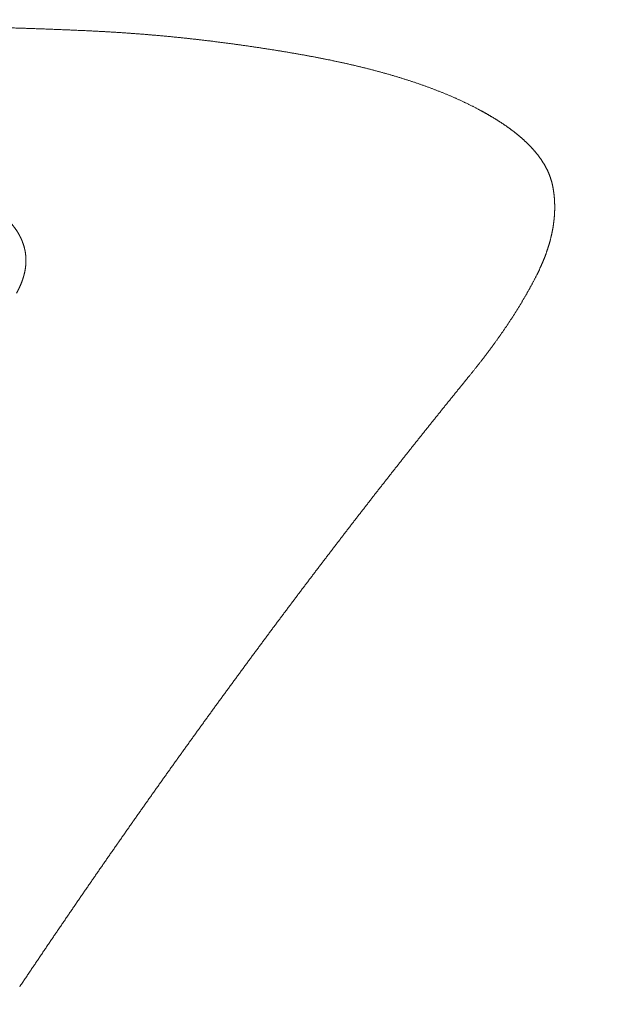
# Model space of a CAD drawing. Header units: millimetres. Extents: x -620 to 6530, y -1325 to 1325.
# Tile 250 of 256: x 569 to 600, y 1226 to 1278. Entities that reach past the tile are written whole.
import ezdxf

# ---------------------------------------------------------------- set-up
doc = ezdxf.new("R2010")
doc.units = ezdxf.units.MM
doc.layers.add('Plan', color=7, linetype='Continuous', true_color=0xffffff)

msp = doc.modelspace()

# ---------------------------------------------------------------- linework, layer by layer
at = {"layer": 'Plan', "color": 155, "linetype": 'Continuous', "lineweight": 18}
for points, knots in [([(133.85, 1325.077), (385.915, 1325.135), (764.065, 1325.223), (1268.269, 1325.217), (1583.404, 1325.196), (1835.5, 1325.208), (2024.574, 1325.212), (2182.125, 1325.179), (2308.152, 1325.228), (2434.256, 1325.262), (2560.455, 1324.571), (2686.617, 1322.955), (2812.739, 1320.674), (2970.337, 1316.949), (3222.378, 1309.531), (3474.388, 1299.386), (3726.071, 1285.638), (3914.71, 1273.402), (4103.169, 1258.864), (4291.351, 1241.504), (4447.883, 1224.475), (4572.83, 1209.127), (4661.58, 1197.314), (4719.044, 1188.968), (4745.327, 1185)], [0, 0, 0, 0, 0.163786, 0.245679, 0.327572, 0.368518, 0.409465, 0.450411, 0.470885, 0.491358, 0.532304, 0.552778, 0.573251, 0.614197, 0.655144, 0.737037, 0.777983, 0.81893, 0.859876, 0.900823, 0.941769, 0.962242, 0.982716, 1, 1, 1, 1]), ([(133.374, 1299.066), (385.447, 1299.124), (763.511, 1299.212), (1267.545, 1299.205), (1582.513, 1299.185), (1834.463, 1299.197), (2023.401, 1299.201), (2180.828, 1299.168), (2306.763, 1299.217), (2432.687, 1299.251), (2558.583, 1298.561), (2684.465, 1296.949), (2810.324, 1294.673), (2967.593, 1290.956), (3219.14, 1283.552), (3470.458, 1273.435), (3721.491, 1259.723), (3909.557, 1247.523), (4097.367, 1233.036), (4284.832, 1215.741), (4436.344, 1199.259), (4525.337, 1188.385), (4552.092, 1185)], [0, 0, 0, 0, 0.170719, 0.256079, 0.341438, 0.384118, 0.426798, 0.469478, 0.490818, 0.512157, 0.554837, 0.576177, 0.597517, 0.640197, 0.682877, 0.768236, 0.810916, 0.853596, 0.896276, 0.938955, 0.981635, 1, 1, 1, 1]), ([(133.223, 1295.968), (385.296, 1296.027), (763.333, 1296.115), (1267.313, 1296.108), (1582.228, 1296.087), (1834.131, 1296.1), (2023.026, 1296.103), (2180.413, 1296.07), (2306.317, 1296.119), (2432.199, 1296.153), (2558.033, 1295.464), (2683.858, 1293.852), (2809.661, 1291.578), (2966.855, 1287.862), (3218.287, 1280.462), (3469.449, 1270.351), (3720.337, 1256.647), (3908.279, 1244.455), (4095.951, 1229.978), (4283.268, 1212.698), (4426.596, 1197.105), (4507.494, 1187.319), (4526.204, 1185)], [0, 0, 0, 0, 0.171666, 0.257499, 0.343332, 0.386249, 0.429165, 0.472082, 0.49354, 0.514998, 0.557915, 0.579373, 0.600831, 0.643748, 0.686664, 0.772497, 0.815414, 0.85833, 0.901247, 0.944163, 0.98708, 1, 1, 1, 1])]:
    msp.add_open_spline(points, degree=3, knots=knots, dxfattribs=at)
at = {"layer": 'Plan', "color": 155, "linetype": 'Continuous', "lineweight": 13}
for points, knots in [([(559.798, 1278.157), (559.883, 1278.157), (560.054, 1278.156), (560.311, 1278.155), (560.568, 1278.153), (560.825, 1278.151), (561.082, 1278.15), (561.339, 1278.148), (561.595, 1278.146), (561.852, 1278.143), (562.109, 1278.141), (562.366, 1278.138), (562.623, 1278.136), (562.88, 1278.133), (563.136, 1278.13), (563.393, 1278.127), (563.65, 1278.124), (563.907, 1278.12), (564.163, 1278.116), (564.42, 1278.113), (564.677, 1278.109), (564.934, 1278.104), (565.19, 1278.1), (565.447, 1278.095), (565.704, 1278.09), (565.96, 1278.085), (566.217, 1278.08), (566.473, 1278.075), (566.73, 1278.069), (566.986, 1278.063), (567.243, 1278.057), (567.499, 1278.051), (567.756, 1278.044), (568.012, 1278.038), (568.268, 1278.031), (568.525, 1278.023), (568.781, 1278.016), (569.037, 1278.008), (569.293, 1278), (569.55, 1277.992), (569.806, 1277.983), (570.062, 1277.974), (570.318, 1277.965), (570.574, 1277.956), (570.83, 1277.946), (571.086, 1277.936), (571.341, 1277.926), (571.597, 1277.916), (571.853, 1277.905), (572.109, 1277.894), (572.364, 1277.882), (572.62, 1277.871), (572.79, 1277.863), (572.875, 1277.859)], [0, 0, 0, 0, 0.019608, 0.039217, 0.058826, 0.078436, 0.098047, 0.117657, 0.137268, 0.156879, 0.176491, 0.196102, 0.215714, 0.235325, 0.254937, 0.274548, 0.294159, 0.31377, 0.333381, 0.352992, 0.372603, 0.392213, 0.411823, 0.431432, 0.451041, 0.47065, 0.490259, 0.509867, 0.529474, 0.549082, 0.568689, 0.588295, 0.607901, 0.627507, 0.647113, 0.666718, 0.686323, 0.705927, 0.725532, 0.745136, 0.76474, 0.784344, 0.803948, 0.823552, 0.843156, 0.86276, 0.882364, 0.901969, 0.921574, 0.94118, 0.960786, 0.980393, 1, 1, 1, 1]), ([(572.875, 1277.859), (572.908, 1277.857), (572.974, 1277.854), (573.072, 1277.849), (573.171, 1277.845), (573.269, 1277.84), (573.367, 1277.835), (573.466, 1277.829), (573.564, 1277.824), (573.662, 1277.819), (573.76, 1277.813), (573.858, 1277.808), (573.957, 1277.802), (574.055, 1277.796), (574.153, 1277.79), (574.251, 1277.784), (574.349, 1277.778), (574.447, 1277.771), (574.545, 1277.765), (574.643, 1277.759), (574.74, 1277.752), (574.838, 1277.745), (574.936, 1277.738), (575.034, 1277.731), (575.131, 1277.724), (575.229, 1277.717), (575.327, 1277.71), (575.424, 1277.702), (575.522, 1277.695), (575.619, 1277.687), (575.717, 1277.679), (575.814, 1277.671), (575.912, 1277.664), (576.009, 1277.655), (576.106, 1277.647), (576.204, 1277.639), (576.301, 1277.631), (576.398, 1277.622), (576.495, 1277.613), (576.592, 1277.605), (576.689, 1277.596), (576.786, 1277.587), (576.883, 1277.578), (576.98, 1277.569), (577.077, 1277.56), (577.174, 1277.55), (577.271, 1277.541), (577.367, 1277.531), (577.464, 1277.522), (577.561, 1277.512), (577.657, 1277.502), (577.754, 1277.492), (577.85, 1277.482), (577.947, 1277.472), (578.043, 1277.461), (578.14, 1277.451), (578.236, 1277.441), (578.332, 1277.43), (578.428, 1277.419), (578.525, 1277.408), (578.621, 1277.398), (578.717, 1277.387), (578.813, 1277.376), (578.909, 1277.364), (579.005, 1277.353), (579.101, 1277.342), (579.196, 1277.33), (579.292, 1277.319), (579.388, 1277.307), (579.484, 1277.295), (579.579, 1277.283), (579.675, 1277.271), (579.77, 1277.259), (579.866, 1277.247), (579.961, 1277.235), (580.056, 1277.222), (580.152, 1277.21), (580.247, 1277.197), (580.342, 1277.185), (580.437, 1277.172), (580.532, 1277.159), (580.627, 1277.146), (580.722, 1277.133), (580.817, 1277.12), (580.912, 1277.107), (581.007, 1277.094), (581.101, 1277.08), (581.196, 1277.067), (581.291, 1277.053), (581.385, 1277.039), (581.48, 1277.026), (581.574, 1277.012), (581.669, 1276.998), (581.763, 1276.984), (581.857, 1276.97), (581.951, 1276.956), (582.045, 1276.941), (582.139, 1276.927), (582.233, 1276.912), (582.327, 1276.898), (582.421, 1276.883), (582.515, 1276.868), (582.609, 1276.853), (582.702, 1276.839), (582.796, 1276.824), (582.89, 1276.808), (582.983, 1276.793), (583.077, 1276.778), (583.17, 1276.763), (583.263, 1276.747), (583.356, 1276.732), (583.45, 1276.716), (583.543, 1276.7), (583.636, 1276.684), (583.729, 1276.669), (583.822, 1276.653), (583.914, 1276.637), (584.007, 1276.62), (584.1, 1276.604), (584.192, 1276.588), (584.254, 1276.577), (584.285, 1276.572)], [0, 0, 0, 0, 0.008403, 0.016806, 0.025208, 0.03361, 0.042012, 0.050413, 0.058814, 0.067214, 0.075615, 0.084015, 0.092415, 0.100814, 0.109214, 0.117613, 0.126012, 0.134411, 0.14281, 0.151209, 0.159607, 0.168006, 0.176404, 0.184803, 0.193201, 0.2016, 0.209998, 0.218396, 0.226795, 0.235193, 0.243592, 0.25199, 0.260389, 0.268787, 0.277186, 0.285585, 0.293984, 0.302383, 0.310782, 0.319182, 0.327581, 0.335981, 0.344381, 0.352781, 0.361181, 0.369581, 0.377981, 0.386382, 0.394783, 0.403184, 0.411585, 0.419987, 0.428388, 0.43679, 0.445192, 0.453594, 0.461997, 0.470399, 0.478802, 0.487205, 0.495609, 0.504012, 0.512416, 0.52082, 0.529224, 0.537629, 0.546033, 0.554438, 0.562843, 0.571248, 0.579653, 0.588059, 0.596465, 0.604871, 0.613277, 0.621683, 0.63009, 0.638496, 0.646903, 0.65531, 0.663717, 0.672124, 0.680532, 0.688939, 0.697347, 0.705754, 0.714162, 0.72257, 0.730978, 0.739386, 0.747794, 0.756202, 0.76461, 0.773018, 0.781427, 0.789835, 0.798243, 0.806651, 0.815059, 0.823467, 0.831875, 0.840283, 0.848691, 0.857099, 0.865507, 0.873914, 0.882321, 0.890729, 0.899136, 0.907542, 0.915949, 0.924355, 0.932762, 0.941167, 0.949573, 0.957978, 0.966383, 0.974788, 0.983192, 0.991596, 1, 1, 1, 1]), ([(584.285, 1276.572), (584.314, 1276.566), (584.373, 1276.556), (584.461, 1276.54), (584.549, 1276.524), (584.637, 1276.508), (584.725, 1276.491), (584.812, 1276.475), (584.9, 1276.458), (584.987, 1276.442), (585.074, 1276.425), (585.162, 1276.408), (585.249, 1276.391), (585.336, 1276.374), (585.423, 1276.356), (585.509, 1276.339), (585.596, 1276.321), (585.683, 1276.304), (585.769, 1276.286), (585.855, 1276.268), (585.942, 1276.25), (586.028, 1276.231), (586.114, 1276.213), (586.199, 1276.195), (586.285, 1276.176), (586.371, 1276.157), (586.456, 1276.138), (586.541, 1276.119), (586.626, 1276.1), (586.711, 1276.081), (586.796, 1276.061), (586.881, 1276.042), (586.966, 1276.022), (587.05, 1276.002), (587.134, 1275.982), (587.218, 1275.962), (587.302, 1275.942), (587.386, 1275.921), (587.47, 1275.901), (587.553, 1275.88), (587.637, 1275.859), (587.72, 1275.838), (587.803, 1275.817), (587.886, 1275.795), (587.969, 1275.774), (588.051, 1275.752), (588.134, 1275.731), (588.216, 1275.709), (588.298, 1275.687), (588.38, 1275.664), (588.461, 1275.642), (588.543, 1275.62), (588.624, 1275.597), (588.705, 1275.574), (588.786, 1275.551), (588.867, 1275.528), (588.948, 1275.505), (589.028, 1275.481), (589.108, 1275.458), (589.188, 1275.434), (589.268, 1275.41), (589.348, 1275.386), (589.427, 1275.362), (589.507, 1275.337), (589.586, 1275.313), (589.665, 1275.288), (589.743, 1275.263), (589.822, 1275.238), (589.9, 1275.213), (589.978, 1275.188), (590.056, 1275.162), (590.133, 1275.137), (590.211, 1275.111), (590.288, 1275.085), (590.365, 1275.059), (590.441, 1275.032), (590.518, 1275.006), (590.594, 1274.979), (590.67, 1274.952), (590.746, 1274.925), (590.821, 1274.898), (590.897, 1274.871), (590.972, 1274.844), (591.046, 1274.816), (591.121, 1274.788), (591.195, 1274.76), (591.269, 1274.732), (591.343, 1274.704), (591.416, 1274.676), (591.489, 1274.647), (591.562, 1274.618), (591.635, 1274.589), (591.708, 1274.56), (591.78, 1274.531), (591.852, 1274.502), (591.923, 1274.472), (591.994, 1274.442), (592.065, 1274.412), (592.136, 1274.382), (592.207, 1274.352), (592.277, 1274.322), (592.347, 1274.291), (592.416, 1274.26), (592.485, 1274.229), (592.554, 1274.198), (592.623, 1274.167), (592.691, 1274.136), (592.759, 1274.104), (592.827, 1274.072), (592.895, 1274.04), (592.962, 1274.008), (593.029, 1273.976), (593.095, 1273.944), (593.161, 1273.911), (593.227, 1273.878), (593.292, 1273.845), (593.358, 1273.812), (593.422, 1273.779), (593.487, 1273.746), (593.551, 1273.712), (593.594, 1273.689), (593.615, 1273.678)], [0, 0, 0, 0, 0.008402, 0.016805, 0.025209, 0.033612, 0.042016, 0.05042, 0.058825, 0.06723, 0.075635, 0.08404, 0.092445, 0.10085, 0.109256, 0.117661, 0.126066, 0.134472, 0.142877, 0.151283, 0.159688, 0.168093, 0.176498, 0.184903, 0.193308, 0.201712, 0.210117, 0.218521, 0.226925, 0.235329, 0.243733, 0.252136, 0.260539, 0.268942, 0.277345, 0.285748, 0.294151, 0.302553, 0.310955, 0.319357, 0.327759, 0.336161, 0.344562, 0.352964, 0.361365, 0.369766, 0.378168, 0.386569, 0.39497, 0.403371, 0.411773, 0.420174, 0.428575, 0.436977, 0.445379, 0.453781, 0.462183, 0.470586, 0.478989, 0.487392, 0.495796, 0.504201, 0.512605, 0.521011, 0.529416, 0.537822, 0.546229, 0.554635, 0.563042, 0.571449, 0.579856, 0.588263, 0.596671, 0.605078, 0.613485, 0.621892, 0.630299, 0.638706, 0.647113, 0.65552, 0.663927, 0.672333, 0.680739, 0.689145, 0.69755, 0.705956, 0.714361, 0.722765, 0.73117, 0.739574, 0.747978, 0.756381, 0.764784, 0.773187, 0.78159, 0.789992, 0.798394, 0.806795, 0.815196, 0.823597, 0.831998, 0.840399, 0.848799, 0.857199, 0.865599, 0.873998, 0.882398, 0.890797, 0.899197, 0.907596, 0.915996, 0.924395, 0.932795, 0.941194, 0.949594, 0.957994, 0.966395, 0.974795, 0.983196, 0.991598, 1, 1, 1, 1]), ([(593.615, 1273.678), (593.631, 1273.67), (593.662, 1273.653), (593.709, 1273.628), (593.756, 1273.603), (593.802, 1273.578), (593.849, 1273.552), (593.895, 1273.527), (593.941, 1273.501), (593.987, 1273.476), (594.032, 1273.45), (594.078, 1273.424), (594.123, 1273.398), (594.168, 1273.372), (594.213, 1273.346), (594.258, 1273.32), (594.302, 1273.294), (594.347, 1273.268), (594.391, 1273.241), (594.435, 1273.215), (594.478, 1273.188), (594.522, 1273.161), (594.565, 1273.135), (594.608, 1273.108), (594.651, 1273.081), (594.694, 1273.054), (594.736, 1273.027), (594.779, 1272.999), (594.821, 1272.972), (594.862, 1272.945), (594.904, 1272.917), (594.945, 1272.89), (594.986, 1272.862), (595.027, 1272.834), (595.068, 1272.806), (595.108, 1272.778), (595.148, 1272.75), (595.188, 1272.722), (595.228, 1272.694), (595.268, 1272.666), (595.307, 1272.637), (595.346, 1272.609), (595.384, 1272.58), (595.423, 1272.551), (595.461, 1272.523), (595.499, 1272.494), (595.536, 1272.465), (595.574, 1272.436), (595.611, 1272.407), (595.648, 1272.377), (595.684, 1272.348), (595.721, 1272.319), (595.757, 1272.289), (595.792, 1272.259), (595.828, 1272.23), (595.863, 1272.2), (595.898, 1272.17), (595.933, 1272.14), (595.967, 1272.11), (596.001, 1272.08), (596.035, 1272.05), (596.068, 1272.019), (596.101, 1271.989), (596.134, 1271.958), (596.167, 1271.928), (596.199, 1271.897), (596.231, 1271.866), (596.263, 1271.835), (596.294, 1271.804), (596.325, 1271.773), (596.356, 1271.742), (596.386, 1271.711), (596.416, 1271.679), (596.446, 1271.648), (596.476, 1271.616), (596.505, 1271.585), (596.534, 1271.553), (596.562, 1271.521), (596.59, 1271.489), (596.618, 1271.457), (596.645, 1271.425), (596.673, 1271.393), (596.699, 1271.361), (596.726, 1271.329), (596.752, 1271.296), (596.778, 1271.264), (596.803, 1271.231), (596.829, 1271.199), (596.853, 1271.166), (596.878, 1271.133), (596.902, 1271.1), (596.926, 1271.067), (596.949, 1271.034), (596.972, 1271.001), (596.995, 1270.968), (597.017, 1270.935), (597.039, 1270.902), (597.061, 1270.868), (597.082, 1270.835), (597.103, 1270.801), (597.124, 1270.768), (597.144, 1270.734), (597.164, 1270.701), (597.183, 1270.667), (597.202, 1270.633), (597.221, 1270.599), (597.239, 1270.565), (597.257, 1270.531), (597.275, 1270.497), (597.292, 1270.463), (597.309, 1270.429), (597.325, 1270.394), (597.341, 1270.36), (597.357, 1270.326), (597.372, 1270.291), (597.387, 1270.257), (597.402, 1270.222), (597.416, 1270.188), (597.43, 1270.153), (597.443, 1270.118), (597.456, 1270.084), (597.468, 1270.049), (597.481, 1270.014), (597.492, 1269.979), (597.504, 1269.944), (597.515, 1269.909), (597.525, 1269.874), (597.535, 1269.839), (597.545, 1269.804), (597.554, 1269.769), (597.563, 1269.734), (597.572, 1269.698), (597.58, 1269.663), (597.585, 1269.639), (597.587, 1269.628)], [0, 0, 0, 0, 0.007571, 0.015143, 0.022716, 0.030289, 0.037864, 0.045439, 0.053015, 0.060592, 0.068169, 0.075747, 0.083326, 0.090904, 0.098483, 0.106063, 0.113642, 0.121222, 0.128802, 0.136382, 0.143962, 0.151542, 0.159122, 0.166702, 0.174281, 0.181861, 0.189441, 0.19702, 0.204599, 0.212178, 0.219756, 0.227335, 0.234913, 0.24249, 0.250068, 0.257645, 0.265221, 0.272798, 0.280373, 0.287949, 0.295524, 0.303099, 0.310674, 0.318248, 0.325821, 0.333395, 0.340968, 0.348541, 0.356114, 0.363686, 0.371259, 0.378831, 0.386403, 0.393975, 0.401546, 0.409118, 0.41669, 0.424262, 0.431834, 0.439406, 0.446979, 0.454552, 0.462125, 0.469698, 0.477273, 0.484847, 0.492423, 0.499999, 0.507576, 0.515153, 0.522732, 0.53031, 0.53789, 0.54547, 0.55305, 0.560631, 0.568213, 0.575794, 0.583376, 0.590958, 0.59854, 0.606122, 0.613705, 0.621287, 0.628869, 0.636452, 0.644034, 0.651616, 0.659198, 0.666779, 0.674361, 0.681942, 0.689523, 0.697103, 0.704684, 0.712263, 0.719843, 0.727422, 0.735, 0.742579, 0.750156, 0.757734, 0.76531, 0.772887, 0.780462, 0.788038, 0.795612, 0.803187, 0.81076, 0.818334, 0.825906, 0.833479, 0.841051, 0.848622, 0.856193, 0.863764, 0.871334, 0.878904, 0.886473, 0.894042, 0.901611, 0.90918, 0.916748, 0.924317, 0.931885, 0.939453, 0.947021, 0.954589, 0.962157, 0.969725, 0.977293, 0.984862, 0.992431, 1, 1, 1, 1]), ([(597.587, 1269.628), (597.59, 1269.616), (597.594, 1269.592), (597.602, 1269.557), (597.608, 1269.521), (597.615, 1269.486), (597.621, 1269.45), (597.627, 1269.415), (597.633, 1269.379), (597.639, 1269.343), (597.645, 1269.308), (597.65, 1269.272), (597.655, 1269.236), (597.66, 1269.201), (597.664, 1269.165), (597.668, 1269.129), (597.673, 1269.094), (597.676, 1269.058), (597.68, 1269.022), (597.683, 1268.986), (597.687, 1268.95), (597.69, 1268.915), (597.692, 1268.879), (597.695, 1268.843), (597.697, 1268.807), (597.699, 1268.771), (597.701, 1268.735), (597.703, 1268.699), (597.704, 1268.663), (597.706, 1268.627), (597.707, 1268.591), (597.708, 1268.555), (597.708, 1268.519), (597.709, 1268.483), (597.709, 1268.447), (597.709, 1268.411), (597.708, 1268.375), (597.708, 1268.339), (597.707, 1268.303), (597.706, 1268.267), (597.705, 1268.23), (597.704, 1268.194), (597.702, 1268.158), (597.701, 1268.122), (597.699, 1268.086), (597.697, 1268.05), (597.694, 1268.013), (597.692, 1267.977), (597.689, 1267.941), (597.686, 1267.905), (597.683, 1267.868), (597.679, 1267.832), (597.676, 1267.796), (597.672, 1267.76), (597.668, 1267.723), (597.664, 1267.687), (597.659, 1267.651), (597.655, 1267.614), (597.65, 1267.578), (597.645, 1267.542), (597.64, 1267.505), (597.634, 1267.469), (597.629, 1267.433), (597.623, 1267.396), (597.617, 1267.36), (597.611, 1267.323), (597.605, 1267.287), (597.598, 1267.251), (597.591, 1267.214), (597.584, 1267.178), (597.577, 1267.141), (597.57, 1267.105), (597.562, 1267.068), (597.555, 1267.032), (597.547, 1266.996), (597.539, 1266.959), (597.53, 1266.923), (597.522, 1266.886), (597.513, 1266.85), (597.504, 1266.813), (597.495, 1266.777), (597.486, 1266.74), (597.477, 1266.704), (597.467, 1266.668), (597.457, 1266.631), (597.447, 1266.595), (597.437, 1266.558), (597.427, 1266.522), (597.416, 1266.485), (597.405, 1266.449), (597.395, 1266.412), (597.384, 1266.376), (597.372, 1266.339), (597.361, 1266.303), (597.349, 1266.266), (597.338, 1266.23), (597.326, 1266.194), (597.313, 1266.157), (597.301, 1266.121), (597.289, 1266.084), (597.276, 1266.048), (597.263, 1266.011), (597.25, 1265.975), (597.237, 1265.938), (597.224, 1265.902), (597.21, 1265.866), (597.196, 1265.829), (597.183, 1265.793), (597.169, 1265.756), (597.154, 1265.72), (597.14, 1265.684), (597.125, 1265.647), (597.111, 1265.611), (597.096, 1265.574), (597.081, 1265.538), (597.066, 1265.502), (597.05, 1265.465), (597.035, 1265.429), (597.019, 1265.393), (597.003, 1265.356), (596.987, 1265.32), (596.971, 1265.284), (596.954, 1265.247), (596.938, 1265.211), (596.921, 1265.175), (596.904, 1265.138), (596.887, 1265.102), (596.87, 1265.066), (596.853, 1265.03), (596.835, 1264.993), (596.818, 1264.957), (596.8, 1264.921), (596.782, 1264.885), (596.77, 1264.861), (596.764, 1264.849)], [0, 0, 0, 0, 0.007575, 0.01515, 0.022724, 0.030297, 0.03787, 0.045442, 0.053013, 0.060584, 0.068155, 0.075725, 0.083295, 0.090864, 0.098433, 0.106001, 0.113569, 0.121137, 0.128705, 0.136272, 0.143839, 0.151406, 0.158973, 0.16654, 0.174107, 0.181673, 0.18924, 0.196806, 0.204372, 0.211939, 0.219505, 0.227072, 0.234638, 0.242205, 0.249772, 0.257338, 0.264905, 0.272473, 0.28004, 0.287607, 0.295175, 0.302743, 0.310311, 0.317879, 0.325447, 0.333016, 0.340585, 0.348154, 0.355724, 0.363294, 0.370864, 0.378434, 0.386005, 0.393576, 0.401148, 0.408719, 0.416292, 0.423864, 0.431437, 0.43901, 0.446583, 0.454157, 0.461731, 0.469306, 0.476881, 0.484456, 0.492032, 0.499608, 0.507184, 0.514761, 0.522338, 0.529915, 0.537493, 0.545071, 0.552649, 0.560228, 0.567807, 0.575387, 0.582966, 0.590546, 0.598127, 0.605708, 0.613289, 0.62087, 0.628451, 0.636033, 0.643615, 0.651198, 0.65878, 0.666363, 0.673946, 0.681529, 0.689113, 0.696696, 0.70428, 0.711864, 0.719448, 0.727032, 0.734617, 0.742201, 0.749786, 0.75737, 0.764955, 0.77254, 0.780124, 0.787709, 0.795294, 0.802879, 0.810463, 0.818048, 0.825632, 0.833216, 0.840801, 0.848385, 0.855969, 0.863552, 0.871136, 0.878719, 0.886302, 0.893885, 0.901467, 0.909049, 0.916631, 0.924212, 0.931793, 0.939374, 0.946954, 0.954534, 0.962113, 0.969691, 0.977269, 0.984847, 0.992424, 1, 1, 1, 1]), ([(568.951, 1263.851), (568.956, 1263.861), (568.967, 1263.88), (568.983, 1263.909), (568.998, 1263.938), (569.013, 1263.967), (569.028, 1263.997), (569.043, 1264.026), (569.058, 1264.055), (569.072, 1264.084), (569.086, 1264.114), (569.1, 1264.143), (569.113, 1264.172), (569.127, 1264.202), (569.14, 1264.231), (569.153, 1264.26), (569.165, 1264.29), (569.178, 1264.319), (569.19, 1264.349), (569.202, 1264.378), (569.213, 1264.408), (569.225, 1264.437), (569.236, 1264.467), (569.247, 1264.496), (569.257, 1264.526), (569.268, 1264.556), (569.278, 1264.585), (569.288, 1264.615), (569.297, 1264.645), (569.307, 1264.674), (569.316, 1264.704), (569.324, 1264.734), (569.333, 1264.763), (569.341, 1264.793), (569.349, 1264.823), (569.357, 1264.853), (569.364, 1264.883), (569.371, 1264.912), (569.378, 1264.942), (569.385, 1264.972), (569.391, 1265.002), (569.397, 1265.032), (569.402, 1265.061), (569.408, 1265.091), (569.413, 1265.121), (569.418, 1265.151), (569.422, 1265.181), (569.426, 1265.211), (569.43, 1265.24), (569.434, 1265.27), (569.437, 1265.3), (569.44, 1265.33), (569.443, 1265.36), (569.445, 1265.39), (569.447, 1265.419), (569.449, 1265.449), (569.45, 1265.479), (569.452, 1265.509), (569.452, 1265.539), (569.453, 1265.569), (569.453, 1265.598), (569.453, 1265.628), (569.452, 1265.658), (569.451, 1265.688), (569.45, 1265.718), (569.449, 1265.747), (569.447, 1265.777), (569.445, 1265.807), (569.442, 1265.837), (569.439, 1265.866), (569.436, 1265.896), (569.433, 1265.926), (569.429, 1265.955), (569.425, 1265.985), (569.42, 1266.015), (569.415, 1266.044), (569.41, 1266.074), (569.405, 1266.103), (569.399, 1266.133), (569.393, 1266.162), (569.386, 1266.192), (569.379, 1266.221), (569.372, 1266.251), (569.365, 1266.28), (569.357, 1266.31), (569.349, 1266.339), (569.34, 1266.368), (569.331, 1266.397), (569.322, 1266.427), (569.313, 1266.456), (569.303, 1266.485), (569.293, 1266.514), (569.282, 1266.543), (569.271, 1266.572), (569.26, 1266.601), (569.248, 1266.63), (569.237, 1266.659), (569.224, 1266.688), (569.212, 1266.717), (569.199, 1266.745), (569.186, 1266.774), (569.172, 1266.803), (569.158, 1266.831), (569.144, 1266.86), (569.13, 1266.888), (569.115, 1266.917), (569.1, 1266.945), (569.084, 1266.973), (569.068, 1267.002), (569.052, 1267.03), (569.036, 1267.058), (569.019, 1267.086), (569.002, 1267.114), (568.984, 1267.142), (568.967, 1267.17), (568.948, 1267.197), (568.93, 1267.225), (568.911, 1267.253), (568.892, 1267.28), (568.872, 1267.308), (568.853, 1267.335), (568.833, 1267.363), (568.812, 1267.39), (568.791, 1267.417), (568.77, 1267.444), (568.749, 1267.471), (568.727, 1267.498), (568.705, 1267.525), (568.682, 1267.552), (568.66, 1267.579), (568.637, 1267.605), (568.613, 1267.632), (568.589, 1267.658), (568.573, 1267.676), (568.565, 1267.685)], [0, 0, 0, 0, 0.007565, 0.015132, 0.0227, 0.03027, 0.037841, 0.045414, 0.052988, 0.060563, 0.068139, 0.075716, 0.083294, 0.090872, 0.098452, 0.106031, 0.113612, 0.121193, 0.128774, 0.136356, 0.143937, 0.151519, 0.159102, 0.166684, 0.174266, 0.181848, 0.18943, 0.197012, 0.204594, 0.212175, 0.219756, 0.227337, 0.234918, 0.242498, 0.250077, 0.257657, 0.265235, 0.272814, 0.280392, 0.287969, 0.295546, 0.303122, 0.310698, 0.318273, 0.325848, 0.333423, 0.340996, 0.34857, 0.356143, 0.363716, 0.371288, 0.37886, 0.386431, 0.394002, 0.401574, 0.409144, 0.416715, 0.424286, 0.431856, 0.439427, 0.446998, 0.454569, 0.46214, 0.469712, 0.477284, 0.484856, 0.49243, 0.500003, 0.507578, 0.515154, 0.52273, 0.530307, 0.537884, 0.545462, 0.553041, 0.56062, 0.5682, 0.57578, 0.58336, 0.590941, 0.598522, 0.606104, 0.613686, 0.621268, 0.62885, 0.636432, 0.644014, 0.651597, 0.659179, 0.666761, 0.674344, 0.681926, 0.689508, 0.69709, 0.704672, 0.712254, 0.719835, 0.727416, 0.734997, 0.742577, 0.750157, 0.757737, 0.765316, 0.772895, 0.780474, 0.788052, 0.795629, 0.803206, 0.810782, 0.818358, 0.825933, 0.833508, 0.841082, 0.848656, 0.856229, 0.863801, 0.871373, 0.878944, 0.886514, 0.894084, 0.901653, 0.909222, 0.91679, 0.924357, 0.931924, 0.93949, 0.947055, 0.95462, 0.962185, 0.969749, 0.977312, 0.984875, 0.992438, 1, 1, 1, 1]), ([(596.764, 1264.849), (596.754, 1264.83), (596.735, 1264.791), (596.706, 1264.734), (596.677, 1264.677), (596.647, 1264.62), (596.617, 1264.562), (596.587, 1264.505), (596.557, 1264.448), (596.527, 1264.39), (596.496, 1264.333), (596.466, 1264.276), (596.435, 1264.219), (596.403, 1264.161), (596.372, 1264.104), (596.34, 1264.047), (596.308, 1263.99), (596.276, 1263.932), (596.244, 1263.875), (596.212, 1263.818), (596.179, 1263.761), (596.146, 1263.703), (596.113, 1263.646), (596.08, 1263.589), (596.046, 1263.532), (596.012, 1263.475), (595.978, 1263.417), (595.944, 1263.36), (595.91, 1263.303), (595.876, 1263.246), (595.841, 1263.189), (595.806, 1263.131), (595.771, 1263.074), (595.736, 1263.017), (595.7, 1262.96), (595.664, 1262.903), (595.628, 1262.846), (595.592, 1262.788), (595.556, 1262.731), (595.52, 1262.674), (595.483, 1262.617), (595.446, 1262.56), (595.409, 1262.503), (595.372, 1262.446), (595.334, 1262.388), (595.297, 1262.331), (595.259, 1262.274), (595.221, 1262.217), (595.183, 1262.16), (595.145, 1262.103), (595.106, 1262.046), (595.067, 1261.989), (595.028, 1261.932), (594.989, 1261.875), (594.95, 1261.818), (594.911, 1261.76), (594.871, 1261.703), (594.831, 1261.646), (594.791, 1261.589), (594.751, 1261.532), (594.711, 1261.475), (594.67, 1261.418), (594.63, 1261.361), (594.589, 1261.304), (594.548, 1261.247), (594.507, 1261.19), (594.465, 1261.134), (594.424, 1261.077), (594.382, 1261.02), (594.34, 1260.963), (594.298, 1260.906), (594.256, 1260.849), (594.213, 1260.792), (594.171, 1260.735), (594.128, 1260.678), (594.085, 1260.621), (594.042, 1260.564), (593.999, 1260.508), (593.956, 1260.451), (593.912, 1260.394), (593.869, 1260.337), (593.825, 1260.28), (593.781, 1260.223), (593.736, 1260.167), (593.692, 1260.11), (593.648, 1260.053), (593.603, 1259.996), (593.558, 1259.94), (593.513, 1259.883), (593.468, 1259.826), (593.423, 1259.769), (593.377, 1259.713), (593.332, 1259.656), (593.286, 1259.599), (593.24, 1259.543), (593.194, 1259.486), (593.148, 1259.429), (593.117, 1259.392), (593.102, 1259.373)], [0, 0, 0, 0, 0.010417, 0.020833, 0.031249, 0.041665, 0.05208, 0.062496, 0.072911, 0.083326, 0.093741, 0.104156, 0.11457, 0.124985, 0.135399, 0.145814, 0.156228, 0.166643, 0.177057, 0.187471, 0.197885, 0.208299, 0.218714, 0.229128, 0.239542, 0.249956, 0.260371, 0.270785, 0.281199, 0.291614, 0.302028, 0.312443, 0.322858, 0.333272, 0.343687, 0.354102, 0.364517, 0.374932, 0.385348, 0.395763, 0.406179, 0.416594, 0.42701, 0.437426, 0.447842, 0.458258, 0.468674, 0.479091, 0.489507, 0.499924, 0.510341, 0.520758, 0.531175, 0.541592, 0.552009, 0.562427, 0.572844, 0.583262, 0.59368, 0.604098, 0.614516, 0.624934, 0.635352, 0.64577, 0.656189, 0.666607, 0.677026, 0.687445, 0.697863, 0.708282, 0.718701, 0.72912, 0.739539, 0.749958, 0.760377, 0.770796, 0.781215, 0.791634, 0.802053, 0.812472, 0.822891, 0.83331, 0.843729, 0.854148, 0.864567, 0.874986, 0.885404, 0.895823, 0.906241, 0.91666, 0.927078, 0.937496, 0.947914, 0.958331, 0.968749, 0.979166, 0.989583, 1, 1, 1, 1]), ([(593.102, 1259.373), (593.059, 1259.32), (592.973, 1259.214), (592.844, 1259.056), (592.715, 1258.897), (592.586, 1258.738), (592.457, 1258.579), (592.327, 1258.42), (592.198, 1258.26), (592.069, 1258.1), (591.94, 1257.94), (591.811, 1257.78), (591.681, 1257.619), (591.552, 1257.459), (591.423, 1257.298), (591.294, 1257.137), (591.164, 1256.975), (591.035, 1256.814), (590.906, 1256.652), (590.776, 1256.49), (590.647, 1256.328), (590.517, 1256.166), (590.388, 1256.003), (590.258, 1255.84), (590.129, 1255.678), (589.999, 1255.514), (589.87, 1255.351), (589.74, 1255.187), (589.611, 1255.024), (589.481, 1254.86), (589.352, 1254.695), (589.222, 1254.531), (589.092, 1254.366), (588.963, 1254.201), (588.833, 1254.036), (588.703, 1253.871), (588.573, 1253.706), (588.444, 1253.54), (588.314, 1253.374), (588.184, 1253.208), (588.054, 1253.042), (587.925, 1252.875), (587.795, 1252.709), (587.665, 1252.542), (587.535, 1252.375), (587.405, 1252.207), (587.275, 1252.04), (587.145, 1251.872), (587.015, 1251.704), (586.885, 1251.536), (586.755, 1251.368), (586.625, 1251.199), (586.495, 1251.03), (586.365, 1250.861), (586.235, 1250.692), (586.105, 1250.523), (585.975, 1250.353), (585.845, 1250.183), (585.715, 1250.013), (585.585, 1249.843), (585.455, 1249.673), (585.325, 1249.502), (585.195, 1249.331), (585.064, 1249.16), (584.934, 1248.989), (584.804, 1248.818), (584.674, 1248.646), (584.544, 1248.474), (584.413, 1248.302), (584.283, 1248.13), (584.153, 1247.958), (584.022, 1247.785), (583.892, 1247.612), (583.762, 1247.439), (583.632, 1247.266), (583.501, 1247.092), (583.371, 1246.919), (583.24, 1246.745), (583.11, 1246.571), (582.98, 1246.397), (582.849, 1246.222), (582.719, 1246.047), (582.588, 1245.873), (582.458, 1245.697), (582.328, 1245.522), (582.197, 1245.347), (582.067, 1245.171), (581.936, 1244.995), (581.806, 1244.819), (581.675, 1244.643), (581.545, 1244.466), (581.414, 1244.29), (581.284, 1244.113), (581.153, 1243.936), (581.022, 1243.758), (580.892, 1243.581), (580.761, 1243.403), (580.631, 1243.225), (580.5, 1243.047), (580.37, 1242.869), (580.239, 1242.69), (580.108, 1242.511), (579.978, 1242.333), (579.847, 1242.153), (579.716, 1241.974), (579.586, 1241.795), (579.455, 1241.615), (579.324, 1241.435), (579.194, 1241.255), (579.063, 1241.075), (578.932, 1240.894), (578.802, 1240.713), (578.671, 1240.532), (578.54, 1240.351), (578.409, 1240.17), (578.279, 1239.988), (578.148, 1239.807), (578.017, 1239.625), (577.886, 1239.443), (577.756, 1239.26), (577.625, 1239.078), (577.494, 1238.895), (577.363, 1238.712), (577.232, 1238.529), (577.102, 1238.346), (576.971, 1238.162), (576.84, 1237.979), (576.709, 1237.795), (576.578, 1237.611), (576.448, 1237.426), (576.317, 1237.242), (576.186, 1237.057), (576.055, 1236.872), (575.924, 1236.687), (575.793, 1236.502), (575.663, 1236.316), (575.532, 1236.131), (575.401, 1235.945), (575.27, 1235.759), (575.139, 1235.572), (575.008, 1235.386), (574.877, 1235.199), (574.746, 1235.012), (574.616, 1234.825), (574.485, 1234.638), (574.354, 1234.451), (574.223, 1234.263), (574.092, 1234.075), (573.961, 1233.887), (573.83, 1233.699), (573.699, 1233.51), (573.568, 1233.322), (573.437, 1233.133), (573.307, 1232.944), (573.176, 1232.755), (573.045, 1232.565), (572.914, 1232.375), (572.783, 1232.186), (572.652, 1231.996), (572.521, 1231.805), (572.39, 1231.615), (572.259, 1231.424), (572.128, 1231.234), (571.997, 1231.043), (571.866, 1230.851), (571.736, 1230.66), (571.605, 1230.468), (571.474, 1230.277), (571.343, 1230.085), (571.212, 1229.892), (571.081, 1229.7), (570.95, 1229.508), (570.819, 1229.315), (570.688, 1229.122), (570.557, 1228.929), (570.426, 1228.735), (570.295, 1228.542), (570.165, 1228.348), (570.034, 1228.154), (569.903, 1227.96), (569.772, 1227.766), (569.641, 1227.571), (569.51, 1227.377), (569.379, 1227.182), (569.248, 1226.987), (569.161, 1226.856), (569.117, 1226.791)], [0, 0, 0, 0, 0.005435, 0.01087, 0.016304, 0.021739, 0.027174, 0.032609, 0.038044, 0.043478, 0.048913, 0.054348, 0.059783, 0.065218, 0.070653, 0.076088, 0.081522, 0.086957, 0.092392, 0.097827, 0.103262, 0.108697, 0.114132, 0.119567, 0.125002, 0.130437, 0.135872, 0.141307, 0.146742, 0.152176, 0.157611, 0.163046, 0.168481, 0.173916, 0.179351, 0.184786, 0.190221, 0.195656, 0.201091, 0.206526, 0.211961, 0.217396, 0.222831, 0.228266, 0.233701, 0.239136, 0.244571, 0.250006, 0.255441, 0.260876, 0.266311, 0.271747, 0.277182, 0.282617, 0.288052, 0.293487, 0.298922, 0.304357, 0.309792, 0.315227, 0.320662, 0.326097, 0.331532, 0.336967, 0.342401, 0.347836, 0.353271, 0.358706, 0.364141, 0.369576, 0.375011, 0.380446, 0.385881, 0.391316, 0.396751, 0.402186, 0.407621, 0.413056, 0.418491, 0.423926, 0.429361, 0.434795, 0.44023, 0.445665, 0.4511, 0.456535, 0.46197, 0.467405, 0.47284, 0.478274, 0.483709, 0.489144, 0.494579, 0.500014, 0.505448, 0.510883, 0.516318, 0.521753, 0.527188, 0.532622, 0.538057, 0.543492, 0.548927, 0.554361, 0.559796, 0.565231, 0.570666, 0.5761, 0.581535, 0.58697, 0.592404, 0.597839, 0.603274, 0.608708, 0.614143, 0.619578, 0.625012, 0.630447, 0.635882, 0.641316, 0.646751, 0.652186, 0.65762, 0.663055, 0.66849, 0.673924, 0.679359, 0.684793, 0.690228, 0.695663, 0.701097, 0.706532, 0.711966, 0.717401, 0.722835, 0.72827, 0.733705, 0.739139, 0.744574, 0.750008, 0.755443, 0.760877, 0.766312, 0.771746, 0.777181, 0.782615, 0.78805, 0.793485, 0.798919, 0.804354, 0.809788, 0.815223, 0.820657, 0.826092, 0.831526, 0.836961, 0.842395, 0.84783, 0.853265, 0.858699, 0.864134, 0.869568, 0.875003, 0.880437, 0.885872, 0.891307, 0.896741, 0.902176, 0.90761, 0.913045, 0.91848, 0.923914, 0.929349, 0.934783, 0.940218, 0.945653, 0.951087, 0.956522, 0.961957, 0.967392, 0.972826, 0.978261, 0.983696, 0.98913, 0.994565, 1, 1, 1, 1])]:
    msp.add_open_spline(points, degree=3, knots=knots, dxfattribs=at)

doc.saveas('drawing.dxf')
